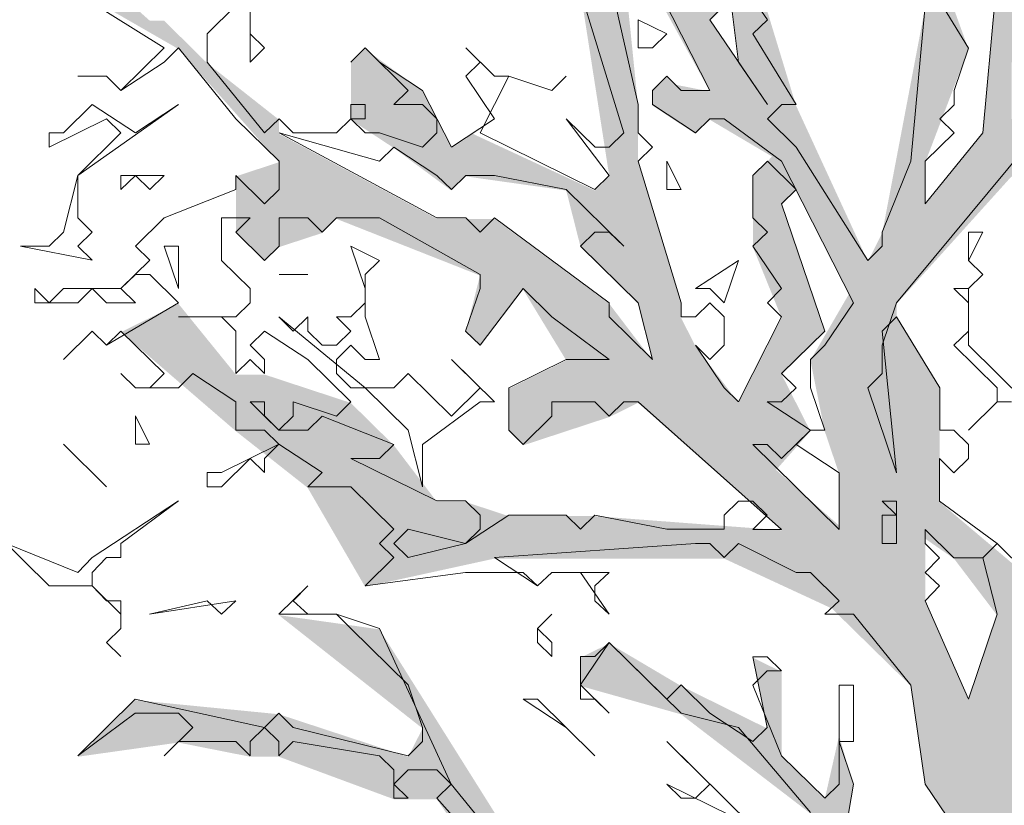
# Model space of a CAD drawing. Header units: metres. Extents: x -4 to 112, y -27 to 26.
# Tile 233 of 256: x 60.49 to 61.86, y 3.65 to 4.75. Entities that reach past the tile are written whole.
import ezdxf

# ---------------------------------------------------------------- set-up
doc = ezdxf.new("R2010")
doc.units = ezdxf.units.M
doc.header["$MEASUREMENT"] = 0
doc.layers.add('60 Pflanzen außen', color=7, linetype='Continuous')

# ---------------------------------------------------------------- blocks, each defined once
blk = doc.blocks.new('Laubbäume 27[20]_1', base_point=(61.9851, 0))
at = {"layer": '60 Pflanzen außen', "linetype": 'Continuous', "lineweight": 0, "true_color": 0xffffff}
h = blk.add_hatch(color=7, dxfattribs=at)
h.paths.add_polyline_path([(63.863, 1.0828), (63.7831, 1.0828), (63.6832, 1.0238), (63.6233, 1.0041), (63.4235, 0.9253), (63.2437, 0.9057), (63.1039, 0.9647), (62.984, 0.9648), (62.8841, 1.0435), (62.7643, 1.1617), (62.5745, 1.1125), (62.5046, 1.1026), (62.4846, 1.1223), (62.6045, 1.2208), (62.7443, 1.2208), (62.8642, 1.2109), (62.8842, 1.2404), (63.024, 1.2207), (63.2038, 1.2207), (63.3236, 1.2207), (63.4435, 1.3191), (63.3236, 1.2601), (63.2837, 1.3192), (63.4235, 1.4373), (63.5034, 1.4373), (63.6233, 1.457), (63.5234, 1.516), (63.4635, 1.5161), (63.3636, 1.5948), (63.3037, 1.6539), (63.4435, 1.7327), (63.7432, 2.028), (63.8431, 2.1658), (63.5834, 2.0083), (63.5634, 1.9296), (63.2638, 1.7327), (63.1838, 1.6736), (63.0992, 1.6389), (63.1839, 1.8311), (63.3637, 2.0083), (63.4436, 2.0083), (63.4236, 2.0674), (63.3237, 2.0083), (63.2638, 2.0477), (63.1439, 1.8508), (63.044, 1.8115), (62.9641, 1.8705), (62.9617, 1.8737), (62.9841, 1.8902), (63.0241, 1.9296), (63.104, 2.0084), (63.1608, 2.1204), (63.2039, 2.1265), (63.3038, 2.1659), (63.1839, 2.225), (63.3038, 2.3628), (63.3637, 2.4022), (63.3238, 2.4612), (63.2838, 2.4415), (63.2239, 2.4022), (63.2039, 2.3628), (63.084, 2.1659), (62.9442, 2.1856), (62.7844, 2.225), (62.6845, 2.1856), (62.7444, 2.2841), (62.7844, 2.3431), (63.1639, 2.5625), (63.3038, 2.5597), (63.3437, 2.5006), (63.4236, 2.54), (63.4836, 2.4809), (63.6034, 2.3824), (63.6234, 2.4021), (63.5535, 2.4907), (63.5036, 2.5794), (63.4836, 2.6384), (63.4436, 2.6384), (63.3779, 2.5994), (63.3438, 2.6581), (63.2039, 2.6188), (63.2838, 2.6975), (63.3637, 2.8157), (63.4636, 2.8353), (63.4836, 2.855), (63.6035, 2.8156), (63.6634, 2.7959), (63.5435, 2.9141), (63.4636, 2.8944), (63.4986, 2.9371), (63.6834, 2.9732), (63.7633, 3.0519), (63.4237, 2.9338), (63.3837, 2.8944), (63.3445, 2.8519), (63.3438, 2.855), (63.3438, 2.8845), (63.3588, 2.9092), (63.3438, 3.0323), (63.3837, 3.0913), (63.4337, 3.1799), (63.4827, 3.2095), (63.4193, 3.2095), (63.3838, 3.2292), (63.3438, 3.1504), (63.2839, 2.9929), (63.3038, 2.8157), (63.1839, 2.6778), (63.164, 2.6975), (63.0841, 2.6188), (62.9242, 2.54), (62.8843, 2.4613), (62.8144, 2.4711), (62.6845, 2.3235), (62.5646, 2.1462), (62.6046, 2.2644), (62.5846, 2.3038), (62.5247, 2.2644), (62.5846, 2.4219), (62.6645, 2.4219), (62.7245, 2.3825), (62.7444, 2.4416), (62.7944, 2.4908), (62.8044, 2.5007), (62.8044, 2.5204), (62.9842, 2.6976), (63.0041, 2.6582), (63.0241, 2.6582), (63.124, 2.7172), (63.1839, 2.7763), (63.164, 2.796), (63.0441, 2.7763), (62.9642, 2.7566), (63.0841, 2.9732), (63.144, 2.9338), (63.2239, 2.9929), (63.204, 3.0323), (63.1087, 3.0176), (63.0841, 3.052), (62.9442, 2.8551), (62.8843, 2.6976), (62.8244, 2.6385), (62.8244, 2.6976), (62.8044, 2.7173), (62.8643, 2.8157), (62.8843, 2.8157), (62.9243, 2.8945), (63.0641, 3.0323), (62.9043, 3.052), (62.8044, 2.9536), (62.6766, 2.933), (62.8644, 3.052), (62.9642, 3.0914), (62.9842, 3.1111), (63.1041, 3.1307), (63.2839, 3.1898), (63.3438, 3.2292), (63.3438, 3.2489), (63.3238, 3.2686), (63.0442, 3.1701), (63.224, 3.2883), (63.4437, 3.4064), (63.5436, 3.5639), (63.4837, 3.5836), (63.5836, 3.6623), (63.5037, 3.6624), (63.4038, 3.623), (63.3239, 3.5836), (63.2639, 3.5639), (63.214, 3.5738), (63.1041, 3.5639), (62.9443, 3.4655), (62.8644, 3.4261), (62.7845, 3.3868), (62.5048, 3.1308), (62.5048, 3.1899), (62.5647, 3.2489), (62.6646, 3.3277), (62.7046, 3.4065), (62.8284, 3.4587), (62.9443, 3.5443), (62.9643, 3.5836), (63.204, 3.7411), (63.3039, 3.8199), (63.4637, 3.937), (63.6435, 3.9764), (63.8233, 4.0365), (63.7434, 4.0955), (63.6635, 4.0562), (63.5237, 3.9971), (63.3439, 3.9371), (63.204, 3.8199), (63.1241, 3.7805), (63.0642, 3.7018), (62.7845, 3.5246), (62.6646, 3.4655), (62.5248, 3.308), (62.6447, 3.5049), (62.8844, 3.6821), (63.1041, 3.8593), (63.2981, 4.0111), (63.4754, 4.0412), (63.3039, 4.0365), (63.204, 3.9577), (63.1641, 3.9578), (63.0043, 3.8199), (62.8644, 3.7018), (62.6846, 3.6231), (62.6646, 3.6427), (62.7446, 3.7215), (62.7845, 3.9765), (62.7862, 4.0973), (62.7846, 4.2039), (62.8844, 4.2925), (62.9644, 4.5091), (62.9644, 4.5682), (62.9044, 4.4894), (62.7846, 4.2531), (62.7513, 4.1438), (62.6647, 4.1153), (62.6247, 4.1266), (62.6247, 4.1744), (62.6647, 4.2138), (62.7047, 4.2532), (62.8045, 4.3713), (62.9644, 4.6666), (62.9844, 4.6666), (62.9955, 4.6844), (62.9644, 4.706), (62.9244, 4.706), (62.8845, 4.6273), (62.8246, 4.706), (62.8245, 4.5879), (62.7646, 4.4107), (62.7047, 4.3516), (62.6647, 4.3122), (62.6647, 4.2729), (62.5249, 4.1941), (62.4849, 4.2532), (62.5448, 4.3122), (62.6647, 4.647), (62.6847, 4.6667), (62.6847, 4.7257), (62.6647, 4.7454), (62.6448, 4.7257), (62.6048, 4.6076), (62.5648, 4.5682), (62.5648, 4.5288), (62.5449, 4.391), (62.4849, 4.3319), (62.465, 4.391), (62.5049, 4.5485), (62.5049, 4.7258), (62.5249, 4.9424), (62.4843, 4.8889), (62.465, 5.0408), (62.3851, 4.6273), (62.2452, 4.4501), (62.2053, 4.3517), (62.1653, 4.5092), (62.1902, 4.6196), (62.2053, 4.6864), (62.3052, 4.9621), (62.2652, 4.9621), (62.1853, 4.7652), (62.1454, 4.8046), (62.1853, 4.903), (62.1254, 5.0605), (62.0655, 5.1393), (61.9456, 5.2772), (61.9257, 5.2968), (61.8857, 5.2772), (61.9456, 5.2378), (61.9656, 5.159), (62.0255, 5.0999), (62.1454, 4.9424), (62.0854, 4.8833), (62.1653, 4.6667), (62.1254, 4.5486), (62.1253, 4.3714), (62.1053, 4.0957), (62.0454, 3.9185), (62.0654, 3.8003), (61.9855, 3.7806), (61.9255, 3.8988), (61.9455, 3.9185), (61.9655, 4.0169), (62.0055, 4.1548), (62.0055, 4.2926), (61.9855, 4.1548), (61.9455, 4.0957), (61.9455, 4.076), (61.9056, 3.9973), (61.9056, 3.9579), (61.7657, 4.076), (61.7658, 4.2336), (61.7058, 4.332), (61.7058, 4.3517), (61.8657, 4.5289), (61.9056, 4.4501), (61.9456, 4.6077), (61.9056, 4.7061), (61.8657, 4.6077), (61.8657, 4.6864), (61.9056, 4.7849), (61.9256, 4.903), (61.9256, 4.9621), (61.8857, 5.0212), (61.8857, 5.0606), (61.8457, 5.0999), (61.8058, 5.1984), (61.7979, 5.1512), (61.8258, 4.9424), (61.8058, 4.8834), (61.8457, 4.8046), (61.8257, 4.588), (61.7458, 4.4895), (61.7458, 4.5486), (61.8058, 4.7061), (61.7059, 4.9818), (61.646, 5.159), (61.626, 5.159), (61.6659, 4.8834), (61.7458, 4.7652), (61.6859, 4.4502), (61.6659, 4.4108), (61.566, 4.6274), (61.5061, 4.8243), (61.4862, 4.9425), (61.5261, 5.0212), (61.5461, 5.1787), (61.5261, 5.159), (61.5061, 5.0409), (61.4862, 4.9818), (61.4262, 5.0606), (61.3264, 5.1197), (61.3264, 5.1591), (61.3264, 5.2378), (61.3064, 5.2378), (61.3064, 5.1591), (61.2664, 5.1197), (61.3064, 4.9622), (61.2864, 4.9425), (61.2464, 4.9425), (61.2764, 4.8539), (61.2464, 4.844), (61.1466, 5.0016), (61.1666, 5.2378), (61.1266, 5.3363), (61.0867, 5.612), (61.0667, 5.5923), (61.0667, 5.4151), (61.1466, 5.2182), (61.1266, 5.0213), (61.0067, 5.1591), (60.9868, 5.2182), (60.8869, 5.2969), (60.7471, 5.3167), (60.9668, 5.1591), (61.0866, 5.0016), (61.1466, 4.9425), (61.1665, 4.8637), (61.2464, 4.7849), (61.2664, 4.7849), (61.3063, 4.529), (61.2863, 4.5093), (61.1166, 4.5881), (61.0866, 4.5684), (61.0466, 4.6471), (60.9667, 4.7062), (60.9468, 4.6865), (60.9468, 4.6078), (61.0067, 4.5684), (61.0866, 4.5093), (61.1066, 4.529), (61.2464, 4.5093), (61.2664, 4.4305), (61.3463, 4.3517), (61.3662, 4.273), (61.3063, 4.3517), (61.1465, 4.4699), (61.1066, 4.4699), (61.0666, 4.4699), (60.8469, 4.5881), (60.8469, 4.6078), (60.747, 4.6865), (60.6871, 4.7456), (60.6671, 4.7456), (60.5937, 4.8111), (60.5672, 4.8047), (60.4074, 4.9622), (60.3685, 5.0016), (60.3475, 4.9819), (60.3475, 4.9426), (60.4673, 4.8441), (60.707, 4.7062), (60.8469, 4.5487), (60.7869, 4.529), (60.7869, 4.4502), (60.8269, 4.4109), (60.8469, 4.4306), (60.9068, 4.4502), (60.9268, 4.4699), (61.1265, 4.3911), (61.1065, 4.3124), (61.1265, 4.2927), (61.1865, 4.3714), (61.2464, 4.273), (61.1665, 4.2336), (61.1665, 4.1745), (61.1864, 4.1548), (61.3063, 4.1942), (61.3462, 4.2139), (61.546, 4.0367), (61.2863, 4.0564), (61.1664, 4.0564), (61.1065, 4.0761), (61.0666, 4.0761), (61.0066, 4.1549), (60.9467, 4.2139), (60.8269, 4.2533), (60.7869, 4.2533), (60.707, 4.3518), (60.6271, 4.3124), (60.7869, 4.1746), (60.8868, 4.0958), (60.9667, 3.958), (61.1465, 3.9973), (61.4661, 3.9973), (61.6159, 3.9279), (61.7258, 3.8201), (61.7457, 3.6822), (61.7857, 3.6231), (61.7857, 3.5641), (61.7058, 3.505), (61.6658, 3.505), (61.6259, 3.5641), (61.6458, 3.6822), (61.6259, 3.7511), (61.6059, 3.6625), (61.546, 3.7216), (61.546, 3.8398), (61.506, 3.8595), (61.526, 3.761), (61.4061, 3.8201), (61.3063, 3.8792), (61.2663, 3.8595), (61.2663, 3.8201), (61.4061, 3.7807), (61.5859, 3.6428), (61.5859, 3.5641), (61.6059, 3.4853), (61.4763, 3.5218), (61.3262, 3.4853), (61.2463, 3.4854), (60.9866, 3.8989), (60.8468, 3.9186), (61.0466, 3.761), (61.0266, 3.7217), (60.8468, 3.7808), (60.647, 3.8005), (60.5671, 3.7217), (60.707, 3.7414), (60.8068, 3.7217), (60.8468, 3.7217), (61.0066, 3.6626), (61.0665, 3.6626), (61.1864, 3.4854), (61.2663, 3.446), (61.1864, 3.3869), (61.0865, 3.3475), (61.0265, 3.3278), (61.0665, 3.2885), (61.1264, 3.2885), (61.1664, 3.3672), (61.3462, 3.4657), (61.5459, 3.4263), (61.6458, 3.4262), (61.7657, 3.2687), (61.7856, 3.1506), (61.8056, 3.0718), (61.8056, 2.993), (61.7856, 2.9733), (61.6658, 3.0521), (61.6258, 3.0324), (61.6058, 3.0521), (61.5459, 3.0127), (61.5259, 3.0324), (61.5059, 3.0127), (61.4607, 3.0573), (61.4061, 3.0718), (61.3461, 3.0325), (61.2463, 3.0325), (61.1663, 2.9537), (61.0465, 2.9931), (60.8268, 3.1703), (60.7868, 3.1113), (61.0065, 2.9734), (61.1464, 2.8946), (61.1264, 2.8749), (61.0665, 2.9143), (60.9466, 2.9143), (60.7668, 2.875), (60.9066, 2.8553), (60.9717, 2.9094), (61.1264, 2.8356), (61.0465, 2.7962), (60.9865, 2.7568), (60.8467, 2.7568), (60.6669, 2.8159), (60.5071, 2.8356), (60.567, 2.7569), (60.607, 2.7765), (60.8866, 2.6978), (60.8267, 2.6387), (60.6869, 2.6387), (60.627, 2.7175), (60.567, 2.7175), (60.567, 2.6781), (60.6669, 2.5993), (60.6966, 2.5931), (60.8667, 2.619), (61.0065, 2.7174), (61.2662, 2.8749), (61.3661, 2.8749), (61.5459, 2.9734), (61.6058, 2.9734), (61.7257, 2.9537), (61.8056, 2.8749), (61.7257, 2.8355), (61.6657, 2.8651), (61.5459, 2.8158), (61.406, 2.7765), (61.3861, 2.7371), (61.5059, 2.7765), (61.7257, 2.7961), (61.8255, 2.737), (61.8255, 2.678), (61.6857, 2.6583), (61.5059, 2.4811), (61.4659, 2.4417), (61.406, 2.4614), (61.3461, 2.4023), (61.366, 2.3433), (61.2861, 2.2842), (61.2062, 2.3433), (61.1663, 2.3433), (60.9266, 2.5008), (60.9066, 2.4615), (61.0464, 2.3827), (61.1863, 2.2842), (61.1263, 2.2645), (61.0664, 2.2448), (60.8866, 2.2842), (60.8467, 2.2842), (60.6869, 2.4221), (60.597, 2.491), (60.567, 2.5403), (60.5071, 2.4812), (60.547, 2.4418), (60.567, 2.4615), (60.7268, 2.304), (60.8267, 2.2449), (60.8866, 2.2449), (60.9265, 2.1661), (60.9265, 2.1267), (60.9066, 2.107), (60.7133, 2.1991), (60.6269, 2.304), (60.6269, 2.2646), (60.6269, 2.2252), (60.7767, 2.0972), (60.7467, 2.0677), (60.6668, 2.107), (60.4871, 2.0874), (60.6069, 2.0677), (60.7068, 2.0677), (60.7268, 2.0283), (60.7667, 2.048), (60.8266, 2.0086), (60.8666, 1.9298), (61.0264, 1.8117), (61.0464, 1.7723), (61.1063, 1.7723), (61.1263, 1.7329), (60.9964, 1.6837), (60.9465, 1.6541), (60.8666, 1.5163), (60.8466, 1.4966), (60.8865, 1.4769), (60.9265, 1.4769), (61.0663, 1.5754), (61.1462, 1.6541), (61.2062, 1.7132), (61.2748, 1.6849), (61.3061, 1.6541), (61.306, 1.595), (61.1862, 1.5753), (61.1662, 1.5163), (61.2062, 1.4769), (61.2461, 1.4966), (61.326, 1.5556), (61.1462, 1.3784), (61.0463, 1.28), (61.0263, 1.2012), (61.0663, 1.1815), (61.2745, 1.4106), (61.4142, 1.6171), (61.5458, 1.6935), (61.6057, 1.7131), (61.6457, 1.7919), (61.5658, 1.8116), (61.5604, 1.8206), (61.7056, 1.91), (61.8654, 1.8903), (61.8255, 1.7525), (61.849, 1.4782), (61.8254, 1.2996), (61.8429, 1.1268), (61.8254, 1.1224), (61.7855, 1.2799), (61.7655, 1.2602), (61.7854, 1.1421), (61.7455, 1.1421), (61.6456, 1.2799), (61.5657, 1.3784), (61.5457, 1.3784), (61.5258, 1.339), (61.5657, 1.2406), (61.6656, 1.1815), (61.7455, 1.1224), (61.7455, 1.083), (61.7255, 1.0633), (61.6256, 1.1027), (61.4658, 1.1815), (61.4059, 1.1421), (61.306, 1.1815), (61.286, 1.1815), (61.286, 1.1224), (61.4259, 1.0831), (61.6056, 1.083), (61.3659, 0.9649), (61.1861, 0.9846), (61.1462, 0.9649), (61.1262, 0.9452), (61.266, 0.9255), (61.2261, 0.8665), (61.3659, 0.9255), (61.4658, 0.9452), (61.5457, 0.9649), (61.6456, 1.0633), (61.7455, 0.9846), (61.8653, 0.9649), (61.8845, 0.848), (61.9607, 0.3851), (61.9851, 0.2363), (61.9851, 0.0197), (62.1449, 0), (62.1649, 0.0197), (62.1849, 0), (62.2248, 0), (62.2648, 0.0394), (62.3047, 0), (62.3247, 0), (62.2847, 0.059), (62.3047, 0.0787), (62.2847, 0.0787), (62.2648, 0.0984), (62.2848, 0.1181), (62.3047, 0.1181), (62.2648, 0.1575), (62.2848, 0.1772), (62.2648, 0.1969), (62.2848, 0.2166), (62.3047, 0.2166), (62.3047, 0.256), (62.2848, 0.256), (62.2648, 0.2756), (62.3048, 0.3347), (62.3048, 0.4332), (62.2848, 0.4529), (62.3048, 0.4726), (62.2648, 0.5119), (62.2848, 0.5316), (62.3247, 0.5316), (62.3048, 0.5907), (62.3847, 0.827), (62.5246, 0.9451), (62.7443, 1.0239), (62.7643, 1.0042), (63.024, 0.8663), (63.0639, 0.8663), (63.1238, 0.8663), (63.2836, 0.8663), (63.3236, 0.8663), (63.5034, 0.9056), (63.6832, 0.945), (63.823, 1.0434)])
h.paths.add_polyline_path([(63.4837, 3.5442), (63.3438, 3.4655), (63.2639, 3.4064), (62.9842, 3.2489), (62.8843, 3.1505), (62.7445, 3.1702), (62.6246, 3.1308), (62.6846, 3.2292), (62.8044, 3.2883), (62.8644, 3.3671), (63.0841, 3.4064), (63.1241, 3.4458), (63.3438, 3.5048), (63.3838, 3.5836), (63.4138, 3.5934), (63.4815, 3.5839), (63.4437, 3.5639)], flags=0)
h.paths.add_polyline_path([(63.4235, 1.4964), (63.044, 1.2798), (62.8842, 1.2995), (62.6444, 1.2602), (62.782, 1.4017), (63.064, 1.5555), (63.1239, 1.5555), (63.1439, 1.5752), (63.2438, 1.5751), (63.2637, 1.5948), (63.2837, 1.5948)], flags=0)
h.paths.add_polyline_path([(63.1134, 2.1138), (62.9441, 1.9099), (62.9042, 1.9099), (62.8942, 1.9198), (63.064, 2.1068)], flags=0)
h.paths.add_polyline_path([(62.9921, 1.6736), (62.6644, 1.5161), (62.6245, 1.4964), (62.5046, 1.4177), (62.6045, 1.5358), (62.7244, 1.6933)], flags=0)
h.paths.add_polyline_path([(62.9441, 1.7524), (62.8842, 1.7524), (62.7444, 1.713), (62.7414, 1.7143), (62.8043, 1.7918), (62.9042, 1.8312)], flags=0)
h.paths.add_polyline_path([(62.8643, 2.0084), (62.8043, 2.0084), (62.7843, 1.9887), (62.7444, 2.0281), (62.6845, 2.0281), (62.6445, 2.0675), (62.6245, 2.0478), (62.6046, 2.0675), (62.6845, 2.1462), (62.8243, 2.0675), (62.9242, 2.0871), (62.9342, 2.0773)], flags=0)
h.paths.add_polyline_path([(62.7244, 1.7918), (62.5046, 1.5358), (62.4647, 1.4965), (62.3248, 1.2602), (62.3848, 1.5162), (62.4647, 1.654), (62.4647, 1.8312), (62.5047, 1.8706), (62.5246, 1.8509), (62.5446, 1.8706), (62.5446, 1.91), (62.6445, 1.9296), (62.6645, 1.8903), (62.6845, 1.8903), (62.8243, 1.8902)], flags=0)
h.paths.add_polyline_path([(62.7844, 2.7763), (62.7445, 2.6385), (62.7079, 2.5502), (62.5646, 2.4416), (62.4847, 2.4219), (62.4648, 2.5204), (62.5047, 2.5204), (62.6246, 2.5598), (62.4648, 2.6188), (62.4048, 2.5598), (62.4049, 2.6188), (62.4848, 2.7764), (62.6646, 2.8551), (62.8244, 2.8354)], flags=0)
h.paths.add_polyline_path([(62.7246, 3.8593), (62.6846, 3.7806), (62.6447, 3.6034), (62.5048, 3.4459), (62.5448, 3.5837), (62.5248, 3.6428), (62.5448, 3.692), (62.6047, 3.9179), (62.6447, 4.0366), (62.7246, 4.0562)], flags=0)
h.paths.add_polyline_path([(62.6045, 1.3586), (62.5446, 1.2799), (62.4447, 1.1814), (62.3647, 1.0436), (62.3847, 1.142), (62.5046, 1.3586)], flags=0)
h.paths.add_polyline_path([(62.5736, 4.1053), (62.5248, 4.0366), (62.5249, 4.0956)], flags=0)
h.paths.add_polyline_path([(62.4248, 1.9592), (62.3648, 2.0675), (62.4048, 2.2053), (62.5228, 2.2586)], flags=0)
h.paths.add_polyline_path([(62.425, 3.9371), (62.365, 3.8791), (62.2851, 3.7806), (62.3051, 3.8594), (62.3051, 3.9372), (62.3051, 4.0366), (62.3451, 3.9972), (62.405, 4.0563), (62.4649, 3.9765)], flags=0)
h.paths.add_polyline_path([(62.4536, 4.5851), (62.3851, 4.5682), (62.465, 4.8636), (62.465, 4.6076)], flags=0)
h.paths.add_polyline_path([(62.445, 4.2926), (62.415, 4.2433), (62.385, 4.332), (62.3451, 4.3123), (62.3251, 4.2926), (62.3451, 4.1941), (62.2452, 4.0366), (62.2252, 4.0563), (62.1852, 3.9766), (62.1852, 3.8003), (62.2451, 3.6428), (62.1852, 3.564), (62.2251, 3.4853), (62.2251, 3.4459), (62.1852, 3.2687), (62.1452, 3.308), (62.1252, 3.2884), (62.1452, 3.1702), (62.1852, 3.1111), (62.0853, 2.993), (62.0291, 3.1121), (62.0254, 3.2293), (62.0853, 3.2884), (62.1452, 3.4656), (62.1253, 3.4656), (62.1053, 3.4459), (62.0853, 3.4656), (62.1453, 3.7019), (62.1652, 3.8003), (62.1653, 3.9372), (62.1852, 4.0563), (62.2252, 4.2335), (62.2452, 4.3713), (62.3251, 4.4895), (62.425, 4.5289), (62.445, 4.4304), (62.425, 4.391)], flags=0)
h.paths.add_polyline_path([(62.345, 3.1505), (62.2651, 3.1308), (62.4249, 3.2883), (62.4431, 3.3435), (62.4449, 3.2883)], flags=0)
h.paths.add_polyline_path([(62.439, 3.4679), (62.3849, 3.308), (62.2251, 3.1899), (62.2651, 3.308), (62.2851, 3.4853), (62.3051, 3.6625), (62.4302, 3.769), (62.4349, 3.5935)], flags=0)
h.paths.add_polyline_path([(62.3849, 3.052), (62.305, 2.8158), (62.305, 2.5598), (62.245, 2.4613), (62.265, 2.4219), (62.225, 2.422), (62.2051, 2.4023), (62.225, 2.3826), (62.285, 2.3826), (62.285, 2.2644), (62.1052, 2.2447), (62.0053, 2.166), (62.0053, 2.2448), (62.1252, 2.3629), (62.0453, 2.4023), (62.0053, 2.3432), (61.9853, 2.5007), (61.9563, 2.61), (61.9848, 2.7094), (62.0253, 2.8158), (62.0653, 2.8749), (62.1052, 2.8355), (62.1252, 2.7567), (62.2251, 2.6386), (62.245, 2.6386), (62.245, 2.6976), (62.1652, 2.7961), (62.1452, 2.8355), (62.1052, 2.9339), (62.1851, 3.0127), (62.2167, 3.0006), (62.2651, 3.0324), (62.2251, 3.0521), (62.2451, 3.0717), (62.3849, 3.0914)], flags=0)
h.paths.add_polyline_path([(62.2849, 1.7721), (62.225, 1.6934), (62.2649, 1.654), (62.205, 1.4177), (62.2249, 1.398), (62.145, 1.1027), (62.0651, 1.2011), (62.1509, 1.421), (62.205, 1.6343), (62.175, 1.7623), (62.1649, 1.8257), (62.185, 1.8312)], flags=0)
h.paths.add_polyline_path([(62.245, 2.0281), (62.1331, 1.973), (62.1051, 2.0281), (62.0276, 1.9629), (61.9853, 1.9888), (62.0053, 2.0675), (62.0652, 2.1266), (62.0852, 2.1069), (62.1052, 2.1069), (62.1251, 2.1266), (62.225, 2.166), (62.285, 2.2053), (62.2849, 2.0281)], flags=0)
h.paths.add_polyline_path([(62.2849, 1.8509), (62.155, 1.8875), (62.1451, 1.9494), (62.2385, 1.9538), (62.2849, 1.9718)], flags=0)
h.paths.add_polyline_path([(62.105, 0.7876), (62.125, 0.7679), (62.145, 0.7679), (62.145, 0.7285), (62.137, 0.6189), (62.125, 0.4529), (62.105, 0.4529), (62.125, 0.4726), (62.125, 0.5316), (62.085, 0.6498), (62.085, 0.6892), (62.0451, 0.8073), (62.0651, 0.827), (62.0451, 0.8467), (62.0651, 0.8467), (62.0651, 0.9255), (62.0451, 0.9255), (62.0451, 0.9452), (62.1051, 1.0239), (62.0851, 1.0436), (62.0651, 1.0436), (62.1051, 1.083), (62.145, 1.0436), (62.165, 1.0633), (62.165, 0.9845), (62.145, 0.9255), (62.165, 0.827)], flags=0)
h.paths.add_polyline_path([(62.0052, 1.2011), (61.9952, 1.1716), (62.0052, 1.2405), (61.9453, 1.4571), (61.9453, 1.5221), (62.0851, 1.6737), (62.1183, 1.6846), (62.1251, 1.6343), (62.1451, 1.5556)], flags=0)
h.paths.add_polyline_path([(62.1133, 1.7216), (62.0252, 1.6934), (61.9453, 1.6147), (61.9853, 1.7131), (61.9853, 1.7722), (62.0407, 1.8312), (62.1051, 1.782)], flags=0)
h.paths.add_polyline_path([(62.0254, 3.6231), (61.9655, 3.7019), (62.0454, 3.7413), (62.0502, 3.7332)], flags=0)
h.paths.add_polyline_path([(62.0254, 3.5247), (61.9854, 3.4262), (61.9255, 3.3868), (61.8855, 3.1702), (61.8855, 3.3278), (61.8855, 3.4065), (61.9055, 3.505), (61.9655, 3.5247), (61.9655, 3.4853), (61.9954, 3.4754)], flags=0)
h.paths.add_polyline_path([(62.0253, 3.1112), (61.9879, 3.0373), (61.9854, 3.0915)], flags=0)
h.paths.add_polyline_path([(61.9916, 2.8822), (61.9654, 2.9339), (61.9854, 2.9536), (61.9854, 3.0324), (62.0193, 2.999)], flags=0)
h.paths.add_polyline_path([(61.9455, 3.564), (61.8856, 3.5444), (61.9055, 3.6822), (61.9655, 3.5837)], flags=0)
h.paths.add_polyline_path([(61.8455, 2.2054), (61.8455, 2.0676), (61.8454, 1.9888), (61.8055, 2.0085), (61.5858, 1.9888), (61.5458, 1.9691), (61.4459, 1.8707), (61.3061, 1.8116), (61.2661, 1.7919), (61.2412, 1.7814), (61.1712, 1.9102), (61.1263, 1.9692), (61.1063, 1.9495), (61.1263, 1.8116), (61.1063, 1.8116), (60.9465, 1.9495), (60.9066, 2.0283), (60.8466, 2.0676), (60.7709, 2.1379), (60.8866, 2.0676), (60.9281, 2.0447), (61.0064, 2.0676), (61.0464, 2.1267), (61.0863, 2.0676), (61.1173, 2.1641), (61.0864, 2.2252), (61.0772, 2.2273), (61.1663, 2.2448), (61.366, 2.2645), (61.5059, 2.422), (61.5259, 2.4023), (61.5458, 2.422), (61.5458, 2.4811), (61.6857, 2.5992), (61.8255, 2.4811), (61.6857, 2.4811), (61.6258, 2.5205), (61.6058, 2.5008), (61.6058, 2.4811), (61.5259, 2.3826), (61.4659, 2.3236), (61.2861, 2.1661), (61.1874, 2.1234), (61.0963, 2.0578), (61.0464, 2.0676), (60.9465, 1.9889), (61.0863, 2.0086), (61.3461, 2.1464), (61.5858, 2.3629), (61.6457, 2.422), (61.7656, 2.4417), (61.8455, 2.422), (61.8455, 2.3826), (61.8055, 2.3432), (61.7456, 2.2842), (61.6257, 2.2251), (61.5159, 2.1759), (61.426, 2.1267), (61.4459, 2.107), (61.6457, 2.1857), (61.7656, 2.2645), (61.8655, 2.2842)], flags=0)
h.paths.add_polyline_path([(61.8456, 3.9185), (61.8057, 3.8004), (61.7458, 3.9372), (61.7458, 4.0249), (61.7857, 3.9973)], flags=0)
h.paths.add_polyline_path([(61.7657, 3.3475), (61.7257, 3.4065), (61.7257, 3.4557), (61.7857, 3.5247), (61.7857, 3.3672)], flags=0)
h.paths.add_polyline_path([(61.6393, 4.3648), (61.586, 4.273), (61.6059, 4.1745), (61.6259, 4.1154), (61.6259, 4.0432), (61.5383, 4.1207), (61.586, 4.1745), (61.546, 4.2533), (61.606, 4.3123), (61.546, 4.4896), (61.566, 4.5092)], flags=0)
h.paths.add_polyline_path([(61.4861, 4.2139), (61.4262, 4.2927), (61.4062, 4.332), (61.4062, 4.3517), (61.3463, 4.5486), (61.3463, 4.6274), (61.3263, 4.8243), (61.3263, 4.8652), (61.4462, 4.6471), (61.3962, 4.6569), (61.3862, 4.6668), (61.3663, 4.6471), (61.3663, 4.6274), (61.4262, 4.588), (61.4462, 4.6077), (61.5326, 4.5566), (61.5061, 4.5289), (61.5061, 4.4305), (61.546, 4.332)], flags=0)
h.paths.add_polyline_path([(61.4861, 4.6865), (61.4462, 4.7455), (61.4662, 4.7652), (61.4662, 4.7849), (61.3263, 4.9228), (61.3463, 4.9425), (61.3264, 5.1), (61.4462, 5.0015)], flags=0)
at = {"layer": '60 Pflanzen außen', "color": 9, "linetype": 'Continuous', "lineweight": 18}
for p, q in [((61.4861, 4.6878), (61.4462, 5.0029)), ((61.4462, 4.6485), (61.3263, 4.8848)), ((60.4673, 4.8455), (60.6871, 4.7076)), ((61.3064, 4.806), (61.3463, 4.6288)), ((61.5261, 4.7469), (61.4861, 4.806)), ((61.7458, 4.806), (61.8058, 4.7075)), ((61.8257, 4.5894), (61.8457, 4.806)), ((61.2664, 4.7863), (61.3263, 4.5894)), ((60.747, 4.7273), (60.787, 4.7667)), ((60.8069, 4.7273), (60.8069, 4.7667)), ((61.4662, 4.7666), (61.4462, 4.7469)), ((61.7458, 4.7666), (61.7258, 4.55)), ((60.8069, 4.747), (60.8069, 4.6879)), ((61.3863, 4.7272), (61.3463, 4.7469)), ((61.3463, 4.7469), (61.3463, 4.7076)), ((61.4462, 4.7469), (61.5261, 4.6288)), ((61.5061, 4.7272), (61.5261, 4.7469)), ((60.747, 4.6879), (60.747, 4.7273)), ((60.8269, 4.7076), (60.8069, 4.7273)), ((61.3663, 4.7076), (61.3863, 4.7272)), ((61.566, 4.6288), (61.5061, 4.7272)), ((60.6871, 4.7076), (60.6271, 4.6485)), ((60.6871, 4.6879), (60.707, 4.7076)), ((60.707, 4.7076), (60.7869, 4.6092)), ((60.8069, 4.6879), (60.8269, 4.7076)), ((60.9667, 4.7076), (60.9468, 4.6879)), ((60.9468, 4.6879), (60.9667, 4.7076)), ((60.9867, 4.6879), (60.9667, 4.7076)), ((60.9667, 4.7076), (61.0267, 4.6485)), ((61.1465, 4.6682), (61.1066, 4.7076)), ((61.1066, 4.7076), (61.1266, 4.6879)), ((61.3463, 4.7076), (61.3663, 4.7076)), ((61.8058, 4.7075), (61.7858, 4.6484)), ((60.6271, 4.6485), (60.6871, 4.6879)), ((60.8269, 4.5895), (60.747, 4.6879)), ((61.0466, 4.6485), (60.9867, 4.6879)), ((61.1266, 4.6879), (61.1066, 4.6682)), ((61.5261, 4.6288), (61.4861, 4.6878)), ((60.6072, 4.6682), (60.5672, 4.6682)), ((60.5672, 4.6682), (60.6072, 4.6682)), ((60.6271, 4.6485), (60.6072, 4.6682)), ((60.6072, 4.6682), (60.6271, 4.6485)), ((61.1066, 4.6682), (61.1465, 4.6091)), ((61.1265, 4.5894), (61.1665, 4.6682)), ((61.1665, 4.6682), (61.1465, 4.6682)), ((61.1665, 4.6682), (61.2264, 4.6485)), ((61.2264, 4.6485), (61.1665, 4.6682)), ((61.2264, 4.6485), (61.2464, 4.6682)), ((61.2464, 4.6682), (61.2264, 4.6485)), ((61.3663, 4.6485), (61.3862, 4.6682)), ((61.3862, 4.6682), (61.4062, 4.6485)), ((61.0267, 4.6485), (61.0067, 4.6288)), ((61.0866, 4.5697), (61.0466, 4.6485)), ((61.3663, 4.6288), (61.3663, 4.6485)), ((61.4062, 4.6485), (61.4462, 4.6485)), ((61.7858, 4.6484), (61.7858, 4.6287)), ((60.5872, 4.6289), (60.5472, 4.5895)), ((60.5672, 4.5304), (60.707, 4.6289)), ((60.6471, 4.5895), (60.5872, 4.6289)), ((60.707, 4.6289), (60.6471, 4.5895)), ((60.9667, 4.6288), (60.9468, 4.6288)), ((60.9468, 4.6288), (60.9468, 4.6091)), ((60.9667, 4.6091), (60.9667, 4.6288)), ((61.0067, 4.6288), (61.0466, 4.6288)), ((61.0466, 4.6288), (61.0666, 4.6091)), ((61.3463, 4.6288), (61.3463, 4.5894)), ((61.4262, 4.5894), (61.3663, 4.6288)), ((61.5261, 4.6091), (61.5461, 4.6288)), ((61.5461, 4.6288), (61.566, 4.6288)), ((61.7858, 4.6287), (61.7658, 4.6091)), ((60.5272, 4.5698), (60.6072, 4.6092)), ((60.6072, 4.6092), (60.6271, 4.5895)), ((60.7869, 4.6092), (60.8469, 4.5501)), ((60.8469, 4.6091), (60.8269, 4.5895)), ((60.8668, 4.5895), (60.8469, 4.6091)), ((60.9468, 4.6091), (60.9268, 4.5894)), ((60.9667, 4.5894), (60.9468, 4.6091)), ((60.9468, 4.6091), (60.9667, 4.6091)), ((61.0666, 4.6091), (61.0666, 4.5894)), ((61.1465, 4.6091), (61.0866, 4.5697)), ((61.2864, 4.5697), (61.2464, 4.6091)), ((61.2464, 4.6091), (61.3063, 4.5303)), ((61.4462, 4.6091), (61.4262, 4.5894)), ((61.4661, 4.6091), (61.4462, 4.6091)), ((61.546, 4.55), (61.4661, 4.6091)), ((61.566, 4.5697), (61.5261, 4.6091)), ((61.7658, 4.6091), (61.7858, 4.5894)), ((60.5472, 4.5895), (60.5272, 4.5895)), ((60.5272, 4.5895), (60.5272, 4.5698)), ((60.6271, 4.5895), (60.5672, 4.5304)), ((60.9867, 4.5501), (60.8469, 4.5895)), ((60.8469, 4.5895), (61.0666, 4.4713)), ((60.9268, 4.5894), (60.8668, 4.5895)), ((60.9867, 4.5894), (60.9667, 4.5894)), ((61.0466, 4.5697), (60.9867, 4.5894)), ((61.0666, 4.5894), (61.0466, 4.5697)), ((61.2863, 4.5106), (61.1265, 4.5894)), ((61.3263, 4.5894), (61.3063, 4.5697)), ((61.3463, 4.5894), (61.3663, 4.5697)), ((61.7858, 4.5894), (61.7458, 4.55)), ((61.7458, 4.4909), (61.8257, 4.5894)), ((61.0067, 4.5697), (60.9867, 4.5501)), ((61.0666, 4.5304), (61.0067, 4.5697)), ((61.3063, 4.5697), (61.2864, 4.5697)), ((61.3663, 4.5697), (61.3463, 4.55)), ((61.6659, 4.4122), (61.566, 4.5697)), ((61.8856, 4.5697), (61.7058, 4.3531)), ((60.8469, 4.5501), (60.8469, 4.5107)), ((61.3463, 4.55), (61.4062, 4.3531)), ((61.4062, 4.5106), (61.3862, 4.55)), ((61.3862, 4.55), (61.3862, 4.5106)), ((61.5061, 4.5303), (61.5261, 4.55)), ((61.5261, 4.55), (61.566, 4.5106)), ((61.6459, 4.3531), (61.546, 4.55)), ((61.7258, 4.55), (61.6859, 4.4515)), ((61.7458, 4.55), (61.7458, 4.4909)), ((60.5672, 4.5304), (60.5472, 4.4516)), ((60.5672, 4.4713), (60.5672, 4.5304)), ((60.6271, 4.5107), (60.6471, 4.5304)), ((60.6871, 4.5304), (60.6271, 4.5304)), ((60.6271, 4.5304), (60.6271, 4.5107)), ((60.6471, 4.5304), (60.6671, 4.5107)), ((60.6671, 4.5107), (60.6871, 4.5304)), ((60.8269, 4.491), (60.7869, 4.5304)), ((60.7869, 4.5304), (60.7869, 4.5107)), ((61.0866, 4.5107), (61.0666, 4.5304)), ((61.1066, 4.5304), (61.0866, 4.5107)), ((61.1465, 4.5304), (61.1066, 4.5304)), ((61.2464, 4.5107), (61.1465, 4.5304)), ((61.3063, 4.5303), (61.2863, 4.5106)), ((61.5061, 4.4712), (61.5061, 4.5303)), ((60.7869, 4.5107), (60.687, 4.4713)), ((60.8469, 4.5107), (60.8269, 4.491)), ((61.3263, 4.4319), (61.2464, 4.5107)), ((61.3862, 4.5106), (61.4062, 4.5106)), ((61.566, 4.5106), (61.546, 4.4909)), ((61.546, 4.4909), (61.606, 4.3137)), ((60.5872, 4.4516), (60.5672, 4.4713)), ((60.687, 4.4713), (60.6471, 4.4319)), ((60.767, 4.4713), (60.7669, 4.4122)), ((60.8069, 4.4713), (60.767, 4.4713)), ((60.7869, 4.4516), (60.8069, 4.4713)), ((60.8868, 4.4713), (60.8469, 4.4713)), ((60.8469, 4.4713), (60.8469, 4.4319)), ((60.9068, 4.4516), (60.8868, 4.4713)), ((60.9268, 4.4713), (60.9068, 4.4516)), ((60.9867, 4.4713), (60.9268, 4.4713)), ((61.1265, 4.3925), (60.9867, 4.4713)), ((61.0666, 4.4713), (61.1066, 4.4713)), ((61.1066, 4.4713), (61.1265, 4.4516)), ((61.1265, 4.4516), (61.1465, 4.4713)), ((61.1465, 4.4713), (61.3063, 4.3531)), ((61.5261, 4.4516), (61.5061, 4.4712)), ((60.5472, 4.4516), (60.5272, 4.432)), ((60.5672, 4.432), (60.5872, 4.4516)), ((60.8269, 4.4122), (60.7869, 4.4516)), ((61.2664, 4.4319), (61.2863, 4.4516)), ((61.2863, 4.4516), (61.3063, 4.4516)), ((61.3063, 4.4516), (61.3263, 4.4319)), ((61.5061, 4.4319), (61.5261, 4.4516)), ((61.6859, 4.4515), (61.6859, 4.4318)), ((61.8057, 4.4121), (61.8257, 4.4515)), ((61.8257, 4.4515), (61.8057, 4.4515)), ((61.8057, 4.4515), (61.8057, 4.4121)), ((60.5272, 4.432), (60.4873, 4.432)), ((60.4873, 4.432), (60.5872, 4.4123)), ((60.5872, 4.4123), (60.5672, 4.432)), ((60.6471, 4.4319), (60.6671, 4.4123)), ((60.707, 4.4319), (60.687, 4.4319)), ((60.687, 4.4319), (60.707, 4.3729)), ((60.707, 4.3729), (60.707, 4.4319)), ((60.8469, 4.4319), (60.8269, 4.4122)), ((60.9867, 4.4122), (60.9467, 4.4319)), ((60.9467, 4.4319), (60.9667, 4.3728)), ((61.3463, 4.3531), (61.2664, 4.4319)), ((61.546, 4.3728), (61.5061, 4.4319)), ((61.6859, 4.4318), (61.6659, 4.4122)), ((60.6671, 4.4123), (60.6271, 4.3729)), ((60.7669, 4.4122), (60.8069, 4.3729)), ((60.9667, 4.3925), (60.9867, 4.4122)), ((61.4861, 4.4122), (61.4262, 4.3728)), ((61.4661, 4.3531), (61.4861, 4.4122)), ((61.8057, 4.4121), (61.8257, 4.3925)), ((61.8257, 4.3925), (61.8057, 4.4121)), ((60.6271, 4.3729), (60.6471, 4.3926)), ((60.6471, 4.3926), (60.6671, 4.3926)), ((60.6671, 4.3926), (60.707, 4.3532)), ((60.8469, 4.3925), (60.8868, 4.3925)), ((60.8868, 4.3925), (60.8469, 4.3925)), ((60.9667, 4.3335), (60.9667, 4.3925)), ((61.1265, 4.3728), (61.1265, 4.3925)), ((61.8257, 4.3925), (61.8057, 4.3728)), ((61.8057, 4.3728), (61.8257, 4.3925)), ((60.5073, 4.3729), (60.5072, 4.3532)), ((60.5272, 4.3532), (60.5073, 4.3729)), ((60.5472, 4.3729), (60.5272, 4.3532)), ((60.6271, 4.3729), (60.5472, 4.3729)), ((60.5672, 4.3532), (60.5872, 4.3729)), ((60.5872, 4.3729), (60.6071, 4.3532)), ((60.6471, 4.3532), (60.6271, 4.3729)), ((60.8069, 4.3729), (60.8069, 4.3532)), ((60.9667, 4.3728), (60.9667, 4.3532)), ((61.1065, 4.3138), (61.1265, 4.3728)), ((61.1865, 4.3728), (61.1265, 4.2941)), ((61.2264, 4.3334), (61.1865, 4.3728)), ((61.4262, 4.3728), (61.4461, 4.3728)), ((61.4461, 4.3728), (61.4661, 4.3531)), ((61.5261, 4.3531), (61.546, 4.3728)), ((61.8057, 4.3728), (61.7857, 4.3728)), ((61.7857, 4.3728), (61.8057, 4.3531)), ((61.8057, 4.294), (61.8057, 4.3728)), ((60.5072, 4.3532), (60.5672, 4.3532)), ((60.6071, 4.3532), (60.6471, 4.3532)), ((60.707, 4.3532), (60.6071, 4.2941)), ((60.8069, 4.3532), (60.7869, 4.3335)), ((60.9667, 4.3532), (60.9467, 4.3335)), ((61.3063, 4.3531), (61.3063, 4.3334)), ((61.3662, 4.2744), (61.3463, 4.3531)), ((61.4062, 4.3531), (61.4062, 4.3334)), ((61.4262, 4.3334), (61.4461, 4.3531)), ((61.4461, 4.3531), (61.4661, 4.3334)), ((61.546, 4.3334), (61.5261, 4.3531)), ((61.606, 4.294), (61.6459, 4.3531)), ((61.7058, 4.3531), (61.6859, 4.294)), ((61.8057, 4.3531), (61.8057, 4.3137)), ((60.7869, 4.3335), (60.707, 4.3335)), ((60.707, 4.3335), (60.7669, 4.3335)), ((60.7669, 4.3335), (60.7869, 4.3138)), ((60.8668, 4.3138), (60.8468, 4.3335)), ((60.8468, 4.3335), (60.9667, 4.235)), ((60.8868, 4.3335), (60.8668, 4.3138)), ((60.8868, 4.3138), (60.8868, 4.3335)), ((60.9467, 4.3335), (60.9268, 4.3335)), ((60.9268, 4.3335), (60.9467, 4.3138)), ((60.9867, 4.2744), (60.9667, 4.3335)), ((61.3063, 4.2744), (61.2264, 4.3334)), ((61.3063, 4.3334), (61.3662, 4.2744)), ((61.4062, 4.3334), (61.4262, 4.3334)), ((61.4661, 4.3334), (61.4661, 4.294)), ((61.4861, 4.2153), (61.546, 4.3334)), ((61.6859, 4.3137), (61.7058, 4.3334)), ((61.7058, 4.3334), (61.7658, 4.2349)), ((60.5872, 4.3138), (60.5472, 4.2744)), ((60.5472, 4.2744), (60.5872, 4.3138)), ((60.6071, 4.2941), (60.5872, 4.3138)), ((60.5872, 4.3138), (60.6071, 4.2941)), ((60.6071, 4.2941), (60.6271, 4.3138)), ((60.6271, 4.3138), (60.687, 4.2547)), ((60.7869, 4.3138), (60.7869, 4.2547)), ((60.8069, 4.2941), (60.8269, 4.3138)), ((60.8269, 4.3138), (60.8868, 4.2744)), ((60.9068, 4.2941), (60.8868, 4.3138)), ((60.9467, 4.3138), (60.9268, 4.2941)), ((61.1265, 4.2941), (61.1065, 4.3138)), ((61.606, 4.3137), (61.546, 4.2546)), ((61.7058, 4.1168), (61.6859, 4.3137)), ((61.8057, 4.3137), (61.7857, 4.294)), ((60.8269, 4.2744), (60.8069, 4.2941)), ((60.9268, 4.2941), (60.9068, 4.2941)), ((60.9267, 4.2744), (60.9467, 4.2941)), ((60.9467, 4.2941), (60.9667, 4.2744)), ((61.4461, 4.2743), (61.4262, 4.294)), ((61.4262, 4.294), (61.4661, 4.235)), ((61.4661, 4.294), (61.4461, 4.2743)), ((61.586, 4.2743), (61.606, 4.294)), ((61.6859, 4.294), (61.6859, 4.2546)), ((61.7857, 4.294), (61.8457, 4.2349)), ((61.9056, 4.1955), (61.8057, 4.294)), ((60.7869, 4.2547), (60.8069, 4.2744)), ((60.8069, 4.2744), (60.8269, 4.2547)), ((60.8269, 4.2547), (60.8269, 4.2744)), ((60.8868, 4.2744), (60.9467, 4.2153)), ((60.9267, 4.2547), (60.9267, 4.2744)), ((60.9667, 4.2744), (60.9867, 4.2744)), ((61.1465, 4.2153), (61.0866, 4.2744)), ((61.0866, 4.2744), (61.1265, 4.235)), ((61.1665, 4.235), (61.2464, 4.2744)), ((61.2464, 4.2744), (61.3063, 4.2744)), ((61.586, 4.2349), (61.586, 4.2743)), ((60.6471, 4.235), (60.6271, 4.2547)), ((60.6271, 4.2547), (60.6471, 4.235)), ((60.687, 4.2547), (60.6671, 4.235)), ((60.707, 4.235), (60.727, 4.2547)), ((60.727, 4.2547), (60.7869, 4.2153)), ((60.9467, 4.235), (60.9267, 4.2547)), ((61.0266, 4.2547), (61.0067, 4.235)), ((61.0866, 4.1956), (61.0266, 4.2547)), ((61.546, 4.2546), (61.566, 4.235)), ((61.6859, 4.2546), (61.6659, 4.2349)), ((60.6671, 4.235), (60.6471, 4.235)), ((60.6471, 4.235), (60.707, 4.235)), ((61.0067, 4.235), (60.9467, 4.235)), ((60.9667, 4.235), (61.0266, 4.1759)), ((61.1265, 4.235), (61.0866, 4.1956)), ((61.1665, 4.1759), (61.1665, 4.235)), ((61.4661, 4.235), (61.4861, 4.2153)), ((61.566, 4.235), (61.546, 4.2153)), ((61.6059, 4.1759), (61.586, 4.2349)), ((61.6659, 4.2349), (61.7058, 4.1168)), ((61.7658, 4.2349), (61.7658, 4.1759)), ((61.8457, 4.2349), (61.8457, 4.2152)), ((60.7869, 4.2153), (60.7869, 4.176)), ((60.8269, 4.2153), (60.8069, 4.2153)), ((60.8069, 4.2153), (60.8468, 4.1759)), ((60.8269, 4.1956), (60.8269, 4.2153)), ((60.9267, 4.1956), (60.8668, 4.2153)), ((60.8668, 4.2153), (60.8668, 4.1956)), ((60.9467, 4.2153), (60.9267, 4.1956)), ((61.0466, 4.1562), (61.1265, 4.2153)), ((61.1265, 4.2153), (61.1465, 4.2153)), ((61.2863, 4.2153), (61.2264, 4.2153)), ((61.2264, 4.2153), (61.2264, 4.1956)), ((61.3063, 4.1956), (61.2863, 4.2153)), ((61.3263, 4.2153), (61.3063, 4.1956)), ((61.3462, 4.2153), (61.3263, 4.2153)), ((61.546, 4.038), (61.3462, 4.2153)), ((61.546, 4.2153), (61.526, 4.2153)), ((61.526, 4.2153), (61.586, 4.1759)), ((61.8457, 4.2152), (61.8057, 4.1759)), ((61.8057, 4.1759), (61.8457, 4.2152)), ((61.8457, 4.2152), (61.8656, 4.2152)), ((60.667, 4.1563), (60.6471, 4.1957)), ((60.6471, 4.1957), (60.6471, 4.1563)), ((60.8468, 4.1759), (60.8269, 4.1956)), ((60.8668, 4.1956), (60.8468, 4.1759)), ((60.8868, 4.1759), (60.9068, 4.1956)), ((60.9068, 4.1956), (61.0066, 4.1562)), ((61.2264, 4.1956), (61.1864, 4.1562)), ((60.7869, 4.176), (60.8269, 4.1759)), ((60.8269, 4.1759), (60.8468, 4.1563)), ((60.8468, 4.1759), (60.8868, 4.1759)), ((61.0266, 4.1759), (61.0466, 4.0972)), ((61.1864, 4.1562), (61.1665, 4.1759)), ((61.586, 4.1759), (61.546, 4.1365)), ((61.566, 4.1562), (61.586, 4.1759)), ((61.586, 4.1759), (61.6059, 4.1759)), ((61.7658, 4.1759), (61.7857, 4.1759)), ((61.7857, 4.1759), (61.8057, 4.1562)), ((60.5472, 4.1563), (60.6071, 4.0972)), ((60.6071, 4.0972), (60.5472, 4.1563)), ((60.6471, 4.1563), (60.667, 4.1563)), ((60.8468, 4.1563), (60.7669, 4.1169)), ((60.8269, 4.1366), (60.8468, 4.1563)), ((60.8468, 4.1563), (60.9068, 4.1169)), ((61.0066, 4.1562), (60.9867, 4.1366)), ((61.0466, 4.0972), (61.0466, 4.1562)), ((61.526, 4.1562), (61.5061, 4.1562)), ((61.5061, 4.1562), (61.6259, 4.038)), ((61.546, 4.1365), (61.526, 4.1562)), ((61.6259, 4.1168), (61.566, 4.1562)), ((61.8057, 4.1562), (61.8057, 4.1365)), ((60.7669, 4.0972), (60.8069, 4.1366)), ((60.8069, 4.1366), (60.8269, 4.1169)), ((60.8269, 4.1169), (60.8269, 4.1366)), ((60.9867, 4.1366), (60.9467, 4.1366)), ((60.9467, 4.1366), (61.0666, 4.0775)), ((61.7857, 4.1168), (61.7657, 4.1365)), ((61.7657, 4.1365), (61.7657, 4.0774)), ((61.8057, 4.1365), (61.7857, 4.1168)), ((60.7669, 4.1169), (60.7469, 4.1169)), ((60.7469, 4.1169), (60.7469, 4.0972)), ((60.9068, 4.1169), (60.8868, 4.0972)), ((61.6259, 4.038), (61.6259, 4.1168)), ((60.7469, 4.0972), (60.7669, 4.0972)), ((60.8868, 4.0972), (60.9467, 4.0972)), ((60.9467, 4.0972), (61.0066, 4.0381)), ((60.707, 4.0775), (60.5871, 3.9988)), ((60.6271, 4.0184), (60.707, 4.0775)), ((61.0666, 4.0775), (61.1065, 4.0775)), ((61.1065, 4.0775), (61.1265, 4.0578)), ((61.4661, 4.0577), (61.4861, 4.0774)), ((61.4861, 4.0774), (61.506, 4.0774)), ((61.506, 4.0774), (61.526, 4.0577)), ((61.7058, 4.0774), (61.6858, 4.0774)), ((61.6858, 4.0774), (61.7058, 4.0577)), ((61.7058, 4.0183), (61.7058, 4.0774)), ((61.7657, 4.0774), (61.8456, 4.0183)), ((61.1065, 4.0184), (61.1664, 4.0578)), ((61.1265, 4.0578), (61.1265, 4.0381)), ((61.1664, 4.0578), (61.2464, 4.0578)), ((61.2464, 4.0578), (61.2663, 4.0381)), ((61.2663, 4.0381), (61.2863, 4.0578)), ((61.2863, 4.0578), (61.3862, 4.0381)), ((61.4661, 4.0381), (61.4661, 4.0577)), ((61.526, 4.0577), (61.506, 4.038)), ((61.7058, 4.0577), (61.6858, 4.0577)), ((61.6858, 4.0577), (61.6858, 4.0183)), ((60.4473, 4.0381), (60.5272, 3.9594)), ((61.0066, 4.0381), (60.9867, 4.0184)), ((61.0266, 4.0381), (61.0066, 4.0184)), ((61.1065, 4.0184), (61.0266, 4.0381)), ((61.1265, 4.0381), (61.1065, 4.0184)), ((61.3862, 4.0381), (61.4661, 4.0381)), ((61.506, 4.038), (61.546, 4.038)), ((61.7857, 3.9986), (61.7458, 4.038)), ((61.7458, 4.038), (61.7458, 4.0183)), ((60.5671, 3.9781), (60.4673, 4.0185)), ((60.6271, 3.9988), (60.6271, 4.0184)), ((60.9867, 4.0184), (61.0066, 3.9987)), ((61.0066, 4.0184), (61.0266, 3.9987)), ((61.0266, 3.9987), (61.1065, 4.0184)), ((61.1465, 3.9987), (61.4261, 4.0184)), ((61.4261, 4.0184), (61.4461, 4.0184)), ((61.4461, 4.0184), (61.4661, 3.9987)), ((61.4661, 3.9987), (61.4861, 4.0184)), ((61.4861, 4.0184), (61.566, 3.978)), ((61.6858, 4.0183), (61.7058, 4.0183)), ((61.7458, 4.0183), (61.7657, 3.9986)), ((61.8456, 4.0183), (61.8257, 3.9986)), ((61.8257, 3.9986), (61.8456, 4.0183)), ((61.8456, 4.0183), (61.9056, 3.9592)), ((60.5871, 3.9988), (60.5671, 3.9781)), ((60.5871, 3.9781), (60.6071, 3.9988)), ((60.6071, 3.9988), (60.6271, 3.9988)), ((61.0066, 3.9987), (60.9667, 3.9593)), ((61.2064, 3.9593), (61.1465, 3.9987)), ((61.7657, 3.9986), (61.7458, 3.978)), ((61.8257, 3.9986), (61.7857, 3.9986)), ((61.8456, 3.9199), (61.8257, 3.9986)), ((60.5871, 3.9594), (60.5871, 3.9781)), ((60.9667, 3.9593), (61.1065, 3.978)), ((61.1065, 3.978), (61.1864, 3.978)), ((61.1864, 3.978), (61.2064, 3.9593)), ((61.2064, 3.9593), (61.2264, 3.978)), ((61.2264, 3.978), (61.2064, 3.9593)), ((61.2264, 3.978), (61.2663, 3.978)), ((61.3063, 3.978), (61.2264, 3.978)), ((61.2663, 3.978), (61.3063, 3.9199)), ((61.2863, 3.9593), (61.3063, 3.978)), ((61.566, 3.978), (61.5859, 3.978)), ((61.5859, 3.978), (61.6259, 3.9386)), ((61.7458, 3.978), (61.7657, 3.9593)), ((60.5272, 3.9594), (60.5871, 3.9594)), ((60.5871, 3.9594), (60.6271, 3.92)), ((60.6071, 3.9387), (60.5871, 3.9594)), ((60.8868, 3.9593), (60.8468, 3.92)), ((60.8668, 3.9387), (60.8868, 3.9593)), ((61.2863, 3.9386), (61.2863, 3.9593)), ((61.7657, 3.9593), (61.7458, 3.9386)), ((60.6271, 3.9387), (60.6071, 3.9387)), ((60.6271, 3.9003), (60.6271, 3.9387)), ((60.7869, 3.9387), (60.667, 3.92)), ((60.667, 3.92), (60.7469, 3.9387)), ((60.7469, 3.9387), (60.7669, 3.92)), ((60.7669, 3.92), (60.7869, 3.9387)), ((60.8868, 3.92), (60.8668, 3.9387)), ((61.3063, 3.9199), (61.2863, 3.9386)), ((61.6259, 3.9386), (61.6059, 3.9199)), ((61.7458, 3.9386), (61.8057, 3.8017)), ((60.6271, 3.92), (60.6271, 3.9003)), ((60.8468, 3.92), (60.9267, 3.92)), ((60.9267, 3.92), (60.8868, 3.92)), ((60.9866, 3.9003), (60.9267, 3.92)), ((60.9267, 3.92), (60.9467, 3.9003)), ((61.2064, 3.9002), (61.2264, 3.9199)), ((61.2264, 3.9199), (61.2064, 3.9002)), ((61.6059, 3.9199), (61.6459, 3.9199)), ((61.6459, 3.9199), (61.7258, 3.8214)), ((61.8057, 3.8017), (61.8456, 3.9199)), ((60.6271, 3.9003), (60.6071, 3.8806)), ((60.6071, 3.8806), (60.6271, 3.9003)), ((60.9467, 3.9003), (61.0266, 3.8215)), ((61.0865, 3.6837), (60.9866, 3.9003)), ((61.2264, 3.8805), (61.2064, 3.9002)), ((61.2064, 3.9002), (61.2064, 3.8806)), ((60.6071, 3.8806), (60.6271, 3.8609)), ((60.6271, 3.8609), (60.6071, 3.8806)), ((61.2064, 3.8806), (61.2264, 3.8609)), ((61.2264, 3.8609), (61.2264, 3.8805)), ((61.2663, 3.8215), (61.3063, 3.8805)), ((61.3063, 3.8805), (61.2863, 3.8609)), ((61.3862, 3.8018), (61.3063, 3.8805)), ((61.3063, 3.8805), (61.4061, 3.7821)), ((61.2863, 3.8609), (61.2663, 3.8609)), ((61.2663, 3.8609), (61.2663, 3.8018)), ((61.526, 3.8608), (61.506, 3.8608)), ((61.506, 3.8608), (61.526, 3.7624)), ((61.546, 3.8411), (61.526, 3.8608)), ((61.506, 3.8214), (61.526, 3.8411)), ((61.526, 3.8411), (61.546, 3.8411)), ((61.0266, 3.8215), (61.0466, 3.7624)), ((61.3063, 3.7821), (61.2663, 3.8215)), ((61.4061, 3.8215), (61.3862, 3.8018)), ((61.4461, 3.7821), (61.4061, 3.8215)), ((61.546, 3.723), (61.506, 3.8214)), ((61.6459, 3.8214), (61.6259, 3.8214)), ((61.6259, 3.8214), (61.6259, 3.6836)), ((61.6459, 3.7427), (61.6459, 3.8214)), ((61.7258, 3.8214), (61.7457, 3.6836)), ((60.647, 3.8018), (60.5671, 3.7231)), ((60.8268, 3.7624), (60.647, 3.8018)), ((61.2064, 3.8018), (61.1864, 3.8018)), ((61.1864, 3.8018), (61.2463, 3.7624)), ((61.2863, 3.723), (61.2064, 3.8018)), ((61.2663, 3.8018), (61.2863, 3.8018)), ((61.2863, 3.8018), (61.3063, 3.7821)), ((60.5671, 3.7231), (60.647, 3.7821)), ((60.647, 3.7821), (60.707, 3.7821)), ((60.707, 3.7821), (60.7269, 3.7625)), ((60.8468, 3.7821), (60.8268, 3.7624)), ((60.8668, 3.7624), (60.8468, 3.7821)), ((61.4061, 3.7821), (61.486, 3.7624)), ((61.506, 3.7427), (61.4461, 3.7821)), ((60.7269, 3.7625), (60.687, 3.7231)), ((60.8068, 3.7428), (60.8268, 3.7624)), ((60.8268, 3.7624), (60.8468, 3.7427)), ((61.0266, 3.723), (60.8668, 3.7624)), ((61.0466, 3.7624), (61.0466, 3.7427)), ((61.2463, 3.7624), (61.2863, 3.723)), ((61.486, 3.7624), (61.5859, 3.6442)), ((61.526, 3.7624), (61.506, 3.7427)), ((60.687, 3.7231), (60.707, 3.7428)), ((60.707, 3.7428), (60.7869, 3.7428)), ((60.7869, 3.7428), (60.8068, 3.7231)), ((60.8068, 3.7231), (60.8068, 3.7428)), ((60.8468, 3.7427), (60.8468, 3.7231)), ((60.8468, 3.7231), (60.8668, 3.7427)), ((60.8668, 3.7427), (60.9866, 3.723)), ((61.0466, 3.7427), (61.0266, 3.723)), ((61.506, 3.6245), (61.3862, 3.7427)), ((61.3862, 3.7427), (61.4461, 3.6836)), ((61.6458, 3.6836), (61.6259, 3.7427)), ((61.6259, 3.7427), (61.6459, 3.7427)), ((60.9866, 3.723), (61.0066, 3.7034)), ((61.6059, 3.6639), (61.546, 3.723)), ((61.0066, 3.7034), (61.0066, 3.664)), ((61.0066, 3.6837), (61.0266, 3.7033)), ((61.0266, 3.7033), (61.0665, 3.7033)), ((61.0665, 3.7033), (61.0865, 3.6837)), ((61.0266, 3.664), (61.0066, 3.6837)), ((61.0865, 3.6837), (61.0665, 3.664)), ((61.2463, 3.4867), (61.0865, 3.6837)), ((61.4061, 3.6639), (61.3862, 3.6836)), ((61.3862, 3.6836), (61.506, 3.6245)), ((61.4461, 3.6836), (61.4261, 3.6639)), ((61.6259, 3.6836), (61.6059, 3.6639)), ((61.6259, 3.5655), (61.6458, 3.6836)), ((61.7457, 3.6836), (61.7857, 3.6245)), ((61.0066, 3.664), (61.0266, 3.664)), ((61.0665, 3.664), (61.2063, 3.5064)), ((61.4261, 3.6639), (61.4061, 3.6639))]:
    blk.add_line(p, q, dxfattribs=at)

msp = doc.modelspace()

# ---------------------------------------------------------------- block references
at = {"layer": '60 Pflanzen außen', "color": 9, "linetype": 'Continuous', "lineweight": 18}
msp.add_blockref('Laubbäume 27[20]_1', (61.9851, 0), dxfattribs=at)

doc.saveas('drawing.dxf')
